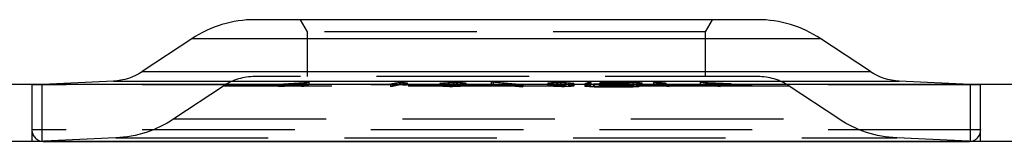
# Model space of a CAD drawing. Extents: x -65 to -29, y -70.1 to -47.
# Tile 28 of 57: x -50.2 to -48.505, y -54.571 to -54.361. Entities that reach past the tile are written whole.
import ezdxf

# ---------------------------------------------------------------- set-up
doc = ezdxf.new("R2010")
doc.units = 0
doc.header["$MEASUREMENT"] = 0
doc.linetypes.add('HIDDEN', pattern=[0.393701, 0.26248, -0.13122])
doc.layers.add('DST', color=7, linetype='CONTINUOUS')

msp = doc.modelspace()

# ---------------------------------------------------------------- linework, layer by layer
at = {"layer": 'DST', "color": 30, "linetype": 'CONTINUOUS'}
for p, q in [((-48.9295, -54.3613), (-49.7948, -54.3613)), ((-49.9038, -54.3942), (-49.9892, -54.4509)), ((-48.7351, -54.4509), (-48.8205, -54.3942)), ((-50.0388, -54.4671), (-50.1607, -54.4729)), ((-49.2205, -54.4694), (-49.2266, -54.4721)), ((-49.2266, -54.4722), (-49.2266, -54.4721)), ((-49.2107, -54.4729), (-49.2266, -54.4722)), ((-49.2226, -54.4722), (-49.2227, -54.4722)), ((-49.2227, -54.4722), (-49.2117, -54.4727)), ((-49.2227, -54.4722), (-49.2227, -54.4726)), ((-49.2165, -54.4694), (-49.2226, -54.4722)), ((-49.2165, -54.4694), (-49.2205, -54.4694)), ((-49.2205, -54.4694), (-49.2205, -54.4712)), ((-49.1444, -54.4727), (-49.2117, -54.4727)), ((-49.1435, -54.4728), (-49.2107, -54.4729)), ((-49.1653, -54.4717), (-49.202, -54.4718)), ((-49.201, -54.4719), (-49.202, -54.4718)), ((-49.2, -54.4697), (-49.201, -54.4701)), ((-49.201, -54.4702), (-49.201, -54.4701)), ((-49.19, -54.4707), (-49.201, -54.4702)), ((-49.1644, -54.4719), (-49.201, -54.4719)), ((-49.2, -54.4697), (-49.1904, -54.4693)), ((-49.1961, -54.4697), (-49.1971, -54.4702)), ((-49.1971, -54.4702), (-49.1971, -54.4702)), ((-49.1971, -54.4702), (-49.191, -54.4705)), ((-49.1971, -54.4702), (-49.1971, -54.4706)), ((-49.1894, -54.4695), (-49.1961, -54.4697)), ((-49.1647, -54.4705), (-49.191, -54.4705)), ((-49.1444, -54.4693), (-49.1904, -54.4693)), ((-49.1637, -54.4707), (-49.19, -54.4707)), ((-49.1434, -54.4695), (-49.1894, -54.4695)), ((-49.1653, -54.4717), (-49.1587, -54.4715)), ((-49.1647, -54.4705), (-49.1537, -54.471)), ((-49.1548, -54.4715), (-49.1644, -54.4719)), ((-49.1576, -54.471), (-49.1637, -54.4707)), ((-49.1576, -54.471), (-49.1587, -54.4715)), ((-49.1576, -54.471), (-49.1576, -54.471)), ((-49.1576, -54.4718), (-49.1576, -54.471)), ((-49.1537, -54.4711), (-49.1548, -54.4715)), ((-49.1537, -54.471), (-49.1537, -54.4711)), ((-49.1444, -54.4693), (-49.1285, -54.4701)), ((-49.1444, -54.4727), (-49.1378, -54.4724)), ((-49.1339, -54.4725), (-49.1435, -54.4728)), ((-49.1324, -54.4701), (-49.1434, -54.4695)), ((-49.1325, -54.4701), (-49.1378, -54.4724)), ((-49.1285, -54.4702), (-49.1339, -54.4725)), ((-49.1325, -54.4701), (-49.1324, -54.4701)), ((-49.1324, -54.4718), (-49.1324, -54.4701)), ((-49.1285, -54.4701), (-49.1285, -54.4702)), ((-48.5636, -54.4729), (-48.6855, -54.4671)), ((-50.1593, -54.571), (-48.5649, -54.571))]:
    msp.add_line(p, q, dxfattribs=at)
at = {"layer": 'DST', "color": 254, "linetype": 'HIDDEN'}
for p, q in [((-49.7171, -54.3613), (-49.7051, -54.3821)), ((-49.0192, -54.3821), (-49.0072, -54.3613)), ((-49.0192, -54.3821), (-49.7051, -54.3821)), ((-49.7051, -54.3821), (-49.7051, -54.4593)), ((-49.0192, -54.4593), (-49.0192, -54.3821)), ((-48.9292, -54.4593), (-49.7951, -54.4593)), ((-50.1607, -54.4729), (-50.179, -54.4738)), ((-50.179, -54.4729), (-50.179, -54.5709)), ((-48.5453, -54.4738), (-50.179, -54.4738)), ((-50.179, -54.4738), (-50.179, -54.5513)), ((-50.1611, -54.5709), (-50.1611, -54.4729)), ((-49.8493, -54.4757), (-49.9348, -54.5324)), ((-48.875, -54.4757), (-49.8493, -54.4757)), ((-49.7545, -54.4723), (-49.7021, -54.4692)), ((-49.7545, -54.4723), (-49.7519, -54.4724)), ((-49.7545, -54.4723), (-49.7545, -54.4763)), ((-49.7545, -54.4763), (-49.7443, -54.4757)), ((-49.7519, -54.4763), (-49.7545, -54.4763)), ((-49.7519, -54.4724), (-49.7367, -54.4715)), ((-49.7519, -54.4724), (-49.7519, -54.4763)), ((-49.7443, -54.4757), (-49.7129, -54.4738)), ((-49.7367, -54.4715), (-49.7336, -54.4715)), ((-49.7367, -54.4715), (-49.7367, -54.4754)), ((-49.7123, -54.4754), (-49.7367, -54.4754)), ((-49.7336, -54.4713), (-49.7074, -54.4698)), ((-49.7336, -54.4713), (-49.7336, -54.4752)), ((-49.7336, -54.4713), (-49.7118, -54.4713)), ((-49.7336, -54.4715), (-49.7123, -54.4715)), ((-49.7092, -54.4738), (-49.7336, -54.4752)), ((-49.7336, -54.4752), (-49.7118, -54.4753)), ((-49.7123, -54.4715), (-49.7149, -54.4724)), ((-49.7149, -54.4724), (-49.7123, -54.4724)), ((-49.7149, -54.4724), (-49.7149, -54.4763)), ((-49.711, -54.4763), (-49.7149, -54.4763)), ((-49.7129, -54.4738), (-49.7021, -54.4732)), ((-49.7123, -54.4715), (-49.7123, -54.4754)), ((-49.7123, -54.4724), (-49.711, -54.4723)), ((-49.7074, -54.4698), (-49.7118, -54.4713)), ((-49.7118, -54.4713), (-49.7118, -54.4753)), ((-49.7118, -54.4753), (-49.7074, -54.4737)), ((-49.7074, -54.4711), (-49.711, -54.4723)), ((-49.711, -54.4723), (-49.711, -54.4763)), ((-49.7021, -54.4732), (-49.711, -54.4763)), ((-49.7074, -54.4737), (-49.7092, -54.4738)), ((-49.7021, -54.4692), (-49.7074, -54.4711)), ((-49.7074, -54.4698), (-49.7074, -54.4737)), ((-49.7021, -54.4692), (-49.7021, -54.4732)), ((-49.5459, -54.4693), (-49.5616, -54.4724)), ((-49.5616, -54.4724), (-49.5578, -54.4724)), ((-49.5616, -54.4724), (-49.5616, -54.4763)), ((-49.5616, -54.4763), (-49.5459, -54.4732)), ((-49.5578, -54.4763), (-49.5616, -54.4763)), ((-49.5444, -54.4697), (-49.5578, -54.4724)), ((-49.5578, -54.4724), (-49.5578, -54.4763)), ((-49.5444, -54.4737), (-49.5578, -54.4763)), ((-49.5459, -54.4693), (-49.5374, -54.4698)), ((-49.5459, -54.4693), (-49.5459, -54.4732)), ((-49.5459, -54.4732), (-49.5374, -54.4738)), ((-49.5444, -54.4697), (-49.5405, -54.47)), ((-49.5444, -54.4697), (-49.5444, -54.4737)), ((-49.5405, -54.47), (-49.5354, -54.4701)), ((-49.5405, -54.47), (-49.5405, -54.4739)), ((-49.5354, -54.4741), (-49.5405, -54.4739)), ((-49.5374, -54.4698), (-49.5328, -54.47)), ((-49.5374, -54.4698), (-49.5374, -54.4738)), ((-49.5354, -54.4701), (-49.5328, -54.47)), ((-49.5354, -54.4701), (-49.5354, -54.4741)), ((-49.5328, -54.4739), (-49.5354, -54.4741)), ((-49.5328, -54.47), (-49.5328, -54.4739)), ((-49.4752, -54.4707), (-49.4763, -54.4712)), ((-49.4763, -54.4712), (-49.4752, -54.4719)), ((-49.4763, -54.4712), (-49.4763, -54.4751)), ((-49.4763, -54.4751), (-49.4752, -54.4747)), ((-49.4752, -54.4758), (-49.4763, -54.4751)), ((-49.4752, -54.4707), (-49.4704, -54.47)), ((-49.4752, -54.4707), (-49.4752, -54.4747)), ((-49.4752, -54.4719), (-49.4723, -54.4721)), ((-49.4752, -54.4719), (-49.4752, -54.4758)), ((-49.4752, -54.4747), (-49.4704, -54.474)), ((-49.4701, -54.4762), (-49.4752, -54.4758)), ((-49.4713, -54.4708), (-49.4723, -54.4711)), ((-49.4723, -54.4711), (-49.4723, -54.4751)), ((-49.4723, -54.4711), (-49.4713, -54.4718)), ((-49.4723, -54.4721), (-49.4701, -54.4723)), ((-49.4713, -54.4747), (-49.4723, -54.4751)), ((-49.4723, -54.4751), (-49.4713, -54.4757)), ((-49.4713, -54.4708), (-49.4669, -54.4701)), ((-49.4713, -54.4708), (-49.4713, -54.4747)), ((-49.4713, -54.4718), (-49.4713, -54.4757)), ((-49.4713, -54.4718), (-49.4672, -54.4721)), ((-49.4669, -54.474), (-49.4713, -54.4747)), ((-49.4713, -54.4757), (-49.4672, -54.4761)), ((-49.4704, -54.47), (-49.463, -54.4696)), ((-49.4704, -54.47), (-49.4704, -54.474)), ((-49.4701, -54.4723), (-49.461, -54.4725)), ((-49.4701, -54.4723), (-49.4701, -54.4762)), ((-49.461, -54.4764), (-49.4701, -54.4762)), ((-49.4672, -54.4721), (-49.4672, -54.4761)), ((-49.4672, -54.4721), (-49.4599, -54.4723)), ((-49.4672, -54.4761), (-49.4599, -54.4762)), ((-49.4669, -54.4701), (-49.4609, -54.4697)), ((-49.4669, -54.4701), (-49.4669, -54.474)), ((-49.463, -54.4696), (-49.4532, -54.4694)), ((-49.463, -54.4696), (-49.463, -54.4735)), ((-49.463, -54.4735), (-49.4532, -54.4734)), ((-49.461, -54.4725), (-49.4547, -54.4725)), ((-49.461, -54.4725), (-49.461, -54.4764)), ((-49.4547, -54.4764), (-49.461, -54.4764)), ((-49.4609, -54.4697), (-49.453, -54.4696)), ((-49.4609, -54.4697), (-49.4609, -54.4737)), ((-49.453, -54.4735), (-49.4609, -54.4737)), ((-49.4599, -54.4723), (-49.4599, -54.4762)), ((-49.4599, -54.4723), (-49.4549, -54.4723)), ((-49.4599, -54.4762), (-49.4549, -54.4762)), ((-49.4549, -54.4723), (-49.447, -54.4722)), ((-49.4549, -54.4723), (-49.4549, -54.4762)), ((-49.4549, -54.4762), (-49.447, -54.4761)), ((-49.4547, -54.4725), (-49.4449, -54.4723)), ((-49.4547, -54.4725), (-49.4547, -54.4764)), ((-49.4449, -54.4763), (-49.4547, -54.4764)), ((-49.4532, -54.4694), (-49.4469, -54.4694)), ((-49.4532, -54.4694), (-49.4532, -54.4734)), ((-49.4532, -54.4734), (-49.4469, -54.4734)), ((-49.453, -54.4696), (-49.448, -54.4696)), ((-49.453, -54.4696), (-49.453, -54.4735)), ((-49.448, -54.4735), (-49.453, -54.4735)), ((-49.448, -54.4696), (-49.448, -54.4735)), ((-49.448, -54.4696), (-49.4407, -54.4697)), ((-49.4407, -54.4737), (-49.448, -54.4735)), ((-49.447, -54.4722), (-49.441, -54.4718)), ((-49.447, -54.4722), (-49.447, -54.4761)), ((-49.447, -54.4761), (-49.441, -54.4757)), ((-49.4469, -54.4694), (-49.4378, -54.4696)), ((-49.4469, -54.4694), (-49.4469, -54.4734)), ((-49.4469, -54.4734), (-49.4378, -54.4735)), ((-49.4449, -54.4723), (-49.4375, -54.4719)), ((-49.4449, -54.4723), (-49.4449, -54.4763)), ((-49.4375, -54.4758), (-49.4449, -54.4763)), ((-49.441, -54.4718), (-49.4366, -54.4711)), ((-49.441, -54.4718), (-49.441, -54.4757)), ((-49.441, -54.4757), (-49.4366, -54.4751)), ((-49.4407, -54.4697), (-49.4407, -54.4737)), ((-49.4407, -54.4697), (-49.4366, -54.4701)), ((-49.4378, -54.4696), (-49.4328, -54.47)), ((-49.4378, -54.4696), (-49.4378, -54.4735)), ((-49.4375, -54.4719), (-49.4327, -54.4712)), ((-49.4375, -54.4719), (-49.4375, -54.4758)), ((-49.4327, -54.4751), (-49.4375, -54.4758)), ((-49.4366, -54.4701), (-49.4366, -54.474)), ((-49.4366, -54.4701), (-49.4356, -54.4708)), ((-49.4366, -54.4711), (-49.4356, -54.4708)), ((-49.4366, -54.4711), (-49.4366, -54.4751)), ((-49.4356, -54.4747), (-49.4366, -54.474)), ((-49.4366, -54.4751), (-49.4356, -54.4747)), ((-49.4356, -54.4708), (-49.4356, -54.4747)), ((-49.4328, -54.47), (-49.4316, -54.4707)), ((-49.4328, -54.47), (-49.4328, -54.474)), ((-49.4328, -54.474), (-49.4316, -54.4747)), ((-49.4327, -54.4712), (-49.4316, -54.4707)), ((-49.4327, -54.4712), (-49.4327, -54.4751)), ((-49.4316, -54.4747), (-49.4327, -54.4751)), ((-49.4316, -54.4707), (-49.4316, -54.4747)), ((-49.3884, -54.4686), (-49.385, -54.4685)), ((-49.3884, -54.4686), (-49.3373, -54.4729)), ((-49.3884, -54.4686), (-49.3884, -54.4726)), ((-49.3884, -54.4726), (-49.385, -54.4725)), ((-49.384, -54.4729), (-49.3884, -54.4726)), ((-49.385, -54.4685), (-49.3336, -54.4729)), ((-49.385, -54.4685), (-49.385, -54.4725)), ((-49.385, -54.4725), (-49.3794, -54.4729)), ((-49.3736, -54.4738), (-49.384, -54.4729)), ((-49.3794, -54.4729), (-49.3691, -54.4738)), ((-49.3515, -54.4757), (-49.3736, -54.4738)), ((-49.3691, -54.4738), (-49.3471, -54.4757)), ((-49.337, -54.4769), (-49.3515, -54.4757)), ((-49.3471, -54.4757), (-49.3336, -54.4768)), ((-49.3373, -54.4729), (-49.337, -54.473)), ((-49.337, -54.473), (-49.3336, -54.4729)), ((-49.337, -54.473), (-49.337, -54.4769)), ((-49.3336, -54.4729), (-49.3336, -54.4768)), ((-49.2904, -54.4707), (-49.2893, -54.47)), ((-49.2904, -54.4707), (-49.2893, -54.4712)), ((-49.2904, -54.4707), (-49.2904, -54.4747)), ((-49.2904, -54.4747), (-49.2893, -54.474)), ((-49.2893, -54.4751), (-49.2904, -54.4747)), ((-49.2893, -54.47), (-49.2842, -54.4696)), ((-49.2893, -54.47), (-49.2893, -54.474)), ((-49.2893, -54.4712), (-49.2845, -54.4719)), ((-49.2893, -54.4712), (-49.2893, -54.4751)), ((-49.2845, -54.4758), (-49.2893, -54.4751)), ((-49.2864, -54.4708), (-49.2854, -54.4701)), ((-49.2864, -54.4708), (-49.2864, -54.4747)), ((-49.2864, -54.4708), (-49.2854, -54.4711)), ((-49.2854, -54.474), (-49.2864, -54.4747)), ((-49.2864, -54.4747), (-49.2854, -54.4751)), ((-49.2854, -54.4701), (-49.2813, -54.4697)), ((-49.2854, -54.4701), (-49.2854, -54.474)), ((-49.2854, -54.4711), (-49.2854, -54.4751)), ((-49.2854, -54.4711), (-49.281, -54.4718)), ((-49.2854, -54.4751), (-49.281, -54.4757)), ((-49.2845, -54.4719), (-49.277, -54.4723)), ((-49.2845, -54.4719), (-49.2845, -54.4758)), ((-49.277, -54.4763), (-49.2845, -54.4758)), ((-49.2842, -54.4696), (-49.2751, -54.4694)), ((-49.2842, -54.4696), (-49.2842, -54.4735)), ((-49.2842, -54.4735), (-49.2751, -54.4734)), ((-49.2813, -54.4697), (-49.274, -54.4696)), ((-49.2813, -54.4697), (-49.2813, -54.4737)), ((-49.274, -54.4736), (-49.2813, -54.4737)), ((-49.281, -54.4718), (-49.281, -54.4757)), ((-49.281, -54.4718), (-49.275, -54.4722)), ((-49.281, -54.4757), (-49.275, -54.4761)), ((-49.277, -54.4723), (-49.2673, -54.4725)), ((-49.277, -54.4723), (-49.277, -54.4763)), ((-49.2673, -54.4764), (-49.277, -54.4763)), ((-49.2751, -54.4694), (-49.2689, -54.4694)), ((-49.2751, -54.4694), (-49.2751, -54.4734)), ((-49.2751, -54.4734), (-49.2689, -54.4734)), ((-49.275, -54.4722), (-49.275, -54.4761)), ((-49.275, -54.4722), (-49.2671, -54.4723)), ((-49.275, -54.4761), (-49.2671, -54.4762)), ((-49.274, -54.4696), (-49.274, -54.4736)), ((-49.274, -54.4696), (-49.269, -54.4696)), ((-49.269, -54.4736), (-49.274, -54.4736)), ((-49.269, -54.4696), (-49.269, -54.4736)), ((-49.269, -54.4696), (-49.2611, -54.4697)), ((-49.2611, -54.4737), (-49.269, -54.4736)), ((-49.2689, -54.4694), (-49.259, -54.4696)), ((-49.2689, -54.4694), (-49.2689, -54.4734)), ((-49.2689, -54.4734), (-49.259, -54.4735)), ((-49.2673, -54.4725), (-49.2609, -54.4725)), ((-49.2673, -54.4725), (-49.2673, -54.4729)), ((-49.2673, -54.4729), (-49.2673, -54.4764)), ((-49.2609, -54.4764), (-49.2673, -54.4764)), ((-49.2671, -54.4723), (-49.2671, -54.4762)), ((-49.2671, -54.4723), (-49.2621, -54.4723)), ((-49.2671, -54.4762), (-49.2621, -54.4762)), ((-49.2621, -54.4723), (-49.2548, -54.4722)), ((-49.2621, -54.4723), (-49.2621, -54.4762)), ((-49.2621, -54.4762), (-49.2548, -54.4761)), ((-49.2611, -54.4697), (-49.2611, -54.4737)), ((-49.2611, -54.4697), (-49.2551, -54.4701)), ((-49.2609, -54.4725), (-49.2519, -54.4723)), ((-49.2609, -54.4725), (-49.2609, -54.4764)), ((-49.2519, -54.4763), (-49.2609, -54.4764)), ((-49.259, -54.4696), (-49.2516, -54.47)), ((-49.259, -54.4696), (-49.259, -54.4735)), ((-49.2551, -54.4701), (-49.2551, -54.474)), ((-49.2551, -54.4701), (-49.2507, -54.4708)), ((-49.2507, -54.4747), (-49.2551, -54.474)), ((-49.2548, -54.4722), (-49.2507, -54.4718)), ((-49.2548, -54.4722), (-49.2548, -54.4761)), ((-49.2548, -54.4761), (-49.2507, -54.4757)), ((-49.2519, -54.4723), (-49.2496, -54.4721)), ((-49.2519, -54.4723), (-49.2519, -54.4763)), ((-49.2468, -54.4758), (-49.2519, -54.4763)), ((-49.2516, -54.47), (-49.2468, -54.4707)), ((-49.2516, -54.47), (-49.2516, -54.474)), ((-49.2516, -54.474), (-49.2468, -54.4747)), ((-49.2507, -54.4708), (-49.2507, -54.4747)), ((-49.2496, -54.4711), (-49.2507, -54.4708)), ((-49.2507, -54.4718), (-49.2496, -54.4711)), ((-49.2507, -54.4718), (-49.2507, -54.4757)), ((-49.2496, -54.4751), (-49.2507, -54.4747)), ((-49.2507, -54.4757), (-49.2496, -54.4751)), ((-49.2496, -54.4711), (-49.2496, -54.4751)), ((-49.2496, -54.4721), (-49.2468, -54.4719)), ((-49.2457, -54.4712), (-49.2468, -54.4707)), ((-49.2468, -54.4707), (-49.2468, -54.4747)), ((-49.2468, -54.4719), (-49.2457, -54.4712)), ((-49.2468, -54.4719), (-49.2468, -54.4758)), ((-49.2468, -54.4747), (-49.2457, -54.4751)), ((-49.2457, -54.4751), (-49.2468, -54.4758)), ((-49.2457, -54.4712), (-49.2457, -54.4751)), ((-49.2266, -54.4721), (-49.2266, -54.4761)), ((-49.2266, -54.4722), (-49.2266, -54.4761)), ((-49.2227, -54.4743), (-49.2266, -54.4761)), ((-49.2266, -54.4761), (-49.2107, -54.4768)), ((-49.2266, -54.4761), (-49.2266, -54.4761)), ((-49.2227, -54.4726), (-49.2227, -54.4761)), ((-49.2205, -54.4733), (-49.2227, -54.4743)), ((-49.2117, -54.4766), (-49.2227, -54.4761)), ((-49.2227, -54.4761), (-49.2226, -54.4761)), ((-49.2226, -54.4722), (-49.2226, -54.4761)), ((-49.2226, -54.4761), (-49.2165, -54.4734)), ((-49.2205, -54.4712), (-49.2205, -54.4733)), ((-49.2165, -54.4734), (-49.2205, -54.4733)), ((-49.2165, -54.4694), (-49.2165, -54.4734)), ((-49.2117, -54.4729), (-49.2117, -54.4766)), ((-49.1444, -54.4766), (-49.2117, -54.4766)), ((-49.2107, -54.4729), (-49.2107, -54.4768)), ((-49.202, -54.4718), (-49.202, -54.4757)), ((-49.202, -54.4757), (-49.201, -54.4759)), ((-49.1653, -54.4757), (-49.202, -54.4757)), ((-49.201, -54.4701), (-49.201, -54.4719)), ((-49.201, -54.4702), (-49.201, -54.4741)), ((-49.201, -54.4719), (-49.201, -54.4759)), ((-49.2, -54.4736), (-49.201, -54.4741)), ((-49.201, -54.4741), (-49.201, -54.4741)), ((-49.201, -54.4741), (-49.19, -54.4746)), ((-49.201, -54.4759), (-49.1644, -54.4759)), ((-49.2004, -54.4699), (-49.1987, -54.4696)), ((-49.2004, -54.4699), (-49.1988, -54.4702)), ((-49.2004, -54.4699), (-49.2004, -54.4739)), ((-49.2004, -54.4739), (-49.1987, -54.4735)), ((-49.1988, -54.4742), (-49.2004, -54.4739)), ((-49.2, -54.4704), (-49.2, -54.4736)), ((-49.1971, -54.4733), (-49.2, -54.4736)), ((-49.1988, -54.4702), (-49.1939, -54.4705)), ((-49.1988, -54.4702), (-49.1988, -54.4742)), ((-49.1939, -54.4745), (-49.1988, -54.4742)), ((-49.1987, -54.4696), (-49.1902, -54.4694)), ((-49.1987, -54.4696), (-49.1987, -54.4735)), ((-49.1987, -54.4735), (-49.1902, -54.4734)), ((-49.1971, -54.4702), (-49.1971, -54.4741)), ((-49.1971, -54.4706), (-49.1971, -54.4742)), ((-49.1904, -54.4732), (-49.1971, -54.4733)), ((-49.1971, -54.4741), (-49.1961, -54.4737)), ((-49.1971, -54.4742), (-49.1971, -54.4741)), ((-49.191, -54.4744), (-49.1971, -54.4742)), ((-49.1964, -54.47), (-49.1953, -54.4697)), ((-49.1964, -54.47), (-49.1964, -54.4739)), ((-49.1964, -54.47), (-49.1952, -54.4702)), ((-49.1953, -54.4737), (-49.1964, -54.4739)), ((-49.1964, -54.4739), (-49.1952, -54.4741)), ((-49.1961, -54.4697), (-49.1961, -54.4737)), ((-49.1961, -54.4737), (-49.1894, -54.4734)), ((-49.1955, -54.4714), (-49.1939, -54.4711)), ((-49.1955, -54.4714), (-49.1937, -54.4717)), ((-49.1955, -54.4714), (-49.1955, -54.4754)), ((-49.1955, -54.4754), (-49.1939, -54.475)), ((-49.1937, -54.4757), (-49.1955, -54.4754)), ((-49.1953, -54.4697), (-49.1886, -54.4696)), ((-49.1953, -54.4697), (-49.1953, -54.4737)), ((-49.1886, -54.4736), (-49.1953, -54.4737)), ((-49.1952, -54.4702), (-49.1952, -54.4741)), ((-49.1952, -54.4702), (-49.1918, -54.4704)), ((-49.1952, -54.4741), (-49.1918, -54.4743)), ((-49.1939, -54.4705), (-49.1871, -54.4707)), ((-49.1939, -54.4705), (-49.1939, -54.4745)), ((-49.1939, -54.4711), (-49.1894, -54.4708)), ((-49.1939, -54.4711), (-49.1939, -54.475)), ((-49.1871, -54.4746), (-49.1939, -54.4745)), ((-49.1939, -54.475), (-49.1894, -54.4747)), ((-49.1937, -54.4717), (-49.1932, -54.4719)), ((-49.1932, -54.4758), (-49.1937, -54.4757)), ((-49.1932, -54.4719), (-49.192, -54.4719)), ((-49.1932, -54.4719), (-49.1932, -54.4758)), ((-49.192, -54.4759), (-49.1932, -54.4758)), ((-49.192, -54.4719), (-49.1915, -54.472)), ((-49.1885, -54.4761), (-49.192, -54.4759)), ((-49.1918, -54.4704), (-49.1918, -54.4743)), ((-49.1918, -54.4704), (-49.1871, -54.4705)), ((-49.1918, -54.4743), (-49.1871, -54.4744)), ((-49.1915, -54.4714), (-49.1902, -54.4712)), ((-49.1915, -54.4714), (-49.1915, -54.4754)), ((-49.1915, -54.4714), (-49.1896, -54.4718)), ((-49.1915, -54.472), (-49.1885, -54.4722)), ((-49.1902, -54.4751), (-49.1915, -54.4754)), ((-49.1915, -54.4754), (-49.1896, -54.4758)), ((-49.191, -54.4707), (-49.191, -54.4744)), ((-49.1647, -54.4744), (-49.191, -54.4744)), ((-49.1904, -54.4695), (-49.1904, -54.4732)), ((-49.1576, -54.4732), (-49.1904, -54.4732)), ((-49.1902, -54.4694), (-49.1785, -54.4694)), ((-49.1902, -54.4694), (-49.1902, -54.4734)), ((-49.1902, -54.4712), (-49.1865, -54.471)), ((-49.1902, -54.4712), (-49.1902, -54.4751)), ((-49.1902, -54.4734), (-49.1785, -54.4734)), ((-49.1865, -54.4749), (-49.1902, -54.4751)), ((-49.19, -54.4707), (-49.19, -54.4746)), ((-49.19, -54.4746), (-49.1637, -54.4746)), ((-49.1896, -54.4718), (-49.1896, -54.4758)), ((-49.1896, -54.4718), (-49.1878, -54.4719)), ((-49.1896, -54.4758), (-49.1877, -54.4759)), ((-49.1894, -54.4695), (-49.1894, -54.4734)), ((-49.1894, -54.4708), (-49.1849, -54.4707)), ((-49.1894, -54.4708), (-49.1894, -54.4747)), ((-49.1894, -54.4734), (-49.1434, -54.4735)), ((-49.1894, -54.4747), (-49.1849, -54.4747)), ((-49.1886, -54.4696), (-49.1782, -54.4696)), ((-49.1886, -54.4696), (-49.1886, -54.4736)), ((-49.1782, -54.4736), (-49.1886, -54.4736)), ((-49.1885, -54.4722), (-49.1844, -54.4723)), ((-49.1885, -54.4722), (-49.1885, -54.4761)), ((-49.1844, -54.4763), (-49.1885, -54.4761)), ((-49.1878, -54.4719), (-49.1859, -54.472)), ((-49.1877, -54.4759), (-49.1859, -54.476)), ((-49.1871, -54.4705), (-49.1864, -54.4705)), ((-49.1871, -54.4707), (-49.1868, -54.4707)), ((-49.1871, -54.4744), (-49.1864, -54.4745)), ((-49.1868, -54.4746), (-49.1871, -54.4746)), ((-49.1868, -54.4707), (-49.1849, -54.4707)), ((-49.1868, -54.4707), (-49.1868, -54.4746)), ((-49.1849, -54.4747), (-49.1868, -54.4746)), ((-49.1865, -54.471), (-49.1849, -54.4709)), ((-49.1865, -54.471), (-49.1865, -54.4749)), ((-49.1794, -54.4748), (-49.1865, -54.4749)), ((-49.1864, -54.4705), (-49.1864, -54.4745)), ((-49.1864, -54.4705), (-49.1782, -54.4706)), ((-49.1864, -54.4745), (-49.1782, -54.4745)), ((-49.1859, -54.472), (-49.1859, -54.476)), ((-49.1859, -54.472), (-49.1831, -54.4722)), ((-49.1859, -54.476), (-49.1831, -54.4761)), ((-49.1849, -54.4707), (-49.1849, -54.4747)), ((-49.1849, -54.4709), (-49.1794, -54.4708)), ((-49.1844, -54.4723), (-49.1746, -54.4725)), ((-49.1844, -54.4723), (-49.1844, -54.4763)), ((-49.1746, -54.4764), (-49.1844, -54.4763)), ((-49.1831, -54.4722), (-49.1831, -54.4761)), ((-49.1831, -54.4722), (-49.1749, -54.4723)), ((-49.1831, -54.4761), (-49.1749, -54.4762)), ((-49.1794, -54.4708), (-49.1772, -54.4708)), ((-49.1794, -54.4708), (-49.1794, -54.4748)), ((-49.1772, -54.4747), (-49.1794, -54.4748)), ((-49.1785, -54.4694), (-49.1785, -54.4734)), ((-49.1782, -54.4696), (-49.1782, -54.4736)), ((-49.1782, -54.4696), (-49.1703, -54.4697)), ((-49.1782, -54.4706), (-49.1711, -54.4705)), ((-49.1782, -54.4706), (-49.1782, -54.4745)), ((-49.1703, -54.4737), (-49.1782, -54.4736)), ((-49.1782, -54.4745), (-49.1711, -54.4745)), ((-49.1772, -54.4708), (-49.1749, -54.4708)), ((-49.1772, -54.4708), (-49.1772, -54.4747)), ((-49.1749, -54.4748), (-49.1772, -54.4747)), ((-49.1749, -54.4708), (-49.1749, -54.4748)), ((-49.1749, -54.4708), (-49.1704, -54.4709)), ((-49.1749, -54.4723), (-49.1645, -54.4723)), ((-49.1749, -54.4723), (-49.1749, -54.4762)), ((-49.1664, -54.4749), (-49.1749, -54.4748)), ((-49.1749, -54.4762), (-49.1645, -54.4762)), ((-49.1746, -54.4725), (-49.1704, -54.4725)), ((-49.1746, -54.4725), (-49.1746, -54.4764)), ((-49.1629, -54.4764), (-49.1746, -54.4764)), ((-49.1711, -54.4705), (-49.1705, -54.4705)), ((-49.1711, -54.4705), (-49.1711, -54.4745)), ((-49.1711, -54.4745), (-49.1705, -54.4744)), ((-49.1705, -54.4705), (-49.1669, -54.4704)), ((-49.1705, -54.4744), (-49.1669, -54.4743)), ((-49.1704, -54.4707), (-49.1652, -54.4708)), ((-49.1704, -54.4707), (-49.1688, -54.4707)), ((-49.1704, -54.4707), (-49.1704, -54.4747)), ((-49.1704, -54.4709), (-49.1664, -54.471)), ((-49.1704, -54.4725), (-49.1658, -54.4725)), ((-49.1688, -54.4746), (-49.1704, -54.4747)), ((-49.1704, -54.4747), (-49.1652, -54.4747)), ((-49.1703, -54.4697), (-49.1703, -54.4737)), ((-49.1703, -54.4697), (-49.1669, -54.47)), ((-49.1669, -54.4739), (-49.1703, -54.4737)), ((-49.1688, -54.4707), (-49.1686, -54.4707)), ((-49.1688, -54.4707), (-49.1688, -54.4746)), ((-49.1685, -54.4746), (-49.1688, -54.4746)), ((-49.1686, -54.4707), (-49.1658, -54.4706)), ((-49.1634, -54.4745), (-49.1685, -54.4746)), ((-49.1683, -54.4696), (-49.1634, -54.4699)), ((-49.1683, -54.4696), (-49.1683, -54.4735)), ((-49.1683, -54.4735), (-49.1634, -54.4739)), ((-49.1669, -54.47), (-49.1669, -54.4739)), ((-49.1658, -54.4702), (-49.1669, -54.47)), ((-49.1669, -54.4704), (-49.1658, -54.4702)), ((-49.1669, -54.4704), (-49.1669, -54.4743)), ((-49.1658, -54.4741), (-49.1669, -54.4739)), ((-49.1669, -54.4743), (-49.1658, -54.4741)), ((-49.1664, -54.471), (-49.1664, -54.4749)), ((-49.1664, -54.471), (-49.1658, -54.471)), ((-49.1602, -54.4751), (-49.1664, -54.4749)), ((-49.1658, -54.4702), (-49.1658, -54.4741)), ((-49.1658, -54.4706), (-49.1634, -54.4705)), ((-49.1658, -54.471), (-49.1602, -54.4712)), ((-49.1658, -54.4725), (-49.1629, -54.4725)), ((-49.1653, -54.4719), (-49.1653, -54.4757)), ((-49.1587, -54.4754), (-49.1653, -54.4757)), ((-49.1652, -54.4708), (-49.1576, -54.4711)), ((-49.1652, -54.4708), (-49.1652, -54.4747)), ((-49.1652, -54.4747), (-49.1576, -54.475)), ((-49.1647, -54.4707), (-49.1647, -54.4728)), ((-49.1647, -54.4728), (-49.1647, -54.4729)), ((-49.1647, -54.4729), (-49.1647, -54.4744)), ((-49.1576, -54.4746), (-49.1647, -54.4744)), ((-49.1645, -54.4723), (-49.1575, -54.4722)), ((-49.1645, -54.4723), (-49.1645, -54.4762)), ((-49.1645, -54.4762), (-49.1575, -54.4761)), ((-49.1644, -54.4719), (-49.1644, -54.4759)), ((-49.1644, -54.4759), (-49.1548, -54.4755)), ((-49.1637, -54.4707), (-49.1637, -54.4746)), ((-49.1637, -54.4746), (-49.1576, -54.4749)), ((-49.1617, -54.4702), (-49.1634, -54.4699)), ((-49.1634, -54.4699), (-49.1634, -54.4739)), ((-49.1634, -54.4705), (-49.1617, -54.4702)), ((-49.1634, -54.4705), (-49.1634, -54.4745)), ((-49.1634, -54.4739), (-49.1617, -54.4742)), ((-49.1617, -54.4742), (-49.1634, -54.4745)), ((-49.1629, -54.4725), (-49.1576, -54.4724)), ((-49.1629, -54.4725), (-49.1629, -54.4764)), ((-49.1546, -54.4763), (-49.1629, -54.4764)), ((-49.1617, -54.4702), (-49.1617, -54.4742)), ((-49.1602, -54.4712), (-49.1602, -54.4751)), ((-49.1602, -54.4712), (-49.1565, -54.4714)), ((-49.1565, -54.4754), (-49.1602, -54.4751)), ((-49.1587, -54.4718), (-49.1587, -54.4754)), ((-49.1576, -54.475), (-49.1587, -54.4754)), ((-49.1576, -54.4711), (-49.1529, -54.4714)), ((-49.1576, -54.4711), (-49.1576, -54.475)), ((-49.1576, -54.4718), (-49.1576, -54.4728)), ((-49.1576, -54.4749), (-49.1576, -54.4718)), ((-49.1576, -54.4724), (-49.1546, -54.4723)), ((-49.1576, -54.4728), (-49.1576, -54.4729)), ((-49.1576, -54.4729), (-49.1576, -54.475)), ((-49.1444, -54.4733), (-49.1576, -54.4732)), ((-49.1537, -54.475), (-49.1576, -54.4746)), ((-49.1576, -54.4749), (-49.1576, -54.475)), ((-49.1576, -54.475), (-49.1529, -54.4754)), ((-49.1575, -54.4722), (-49.1558, -54.472)), ((-49.1575, -54.4722), (-49.1575, -54.4761)), ((-49.1575, -54.4761), (-49.1558, -54.476)), ((-49.1565, -54.4714), (-49.1565, -54.4754)), ((-49.1554, -54.4717), (-49.1565, -54.4714)), ((-49.1546, -54.4758), (-49.1565, -54.4754)), ((-49.1558, -54.472), (-49.1546, -54.4718)), ((-49.1558, -54.472), (-49.1558, -54.476)), ((-49.1558, -54.476), (-49.1546, -54.4758)), ((-49.1546, -54.4718), (-49.1554, -54.4717)), ((-49.1548, -54.4715), (-49.1548, -54.4755)), ((-49.1548, -54.4755), (-49.1537, -54.475)), ((-49.1546, -54.4718), (-49.1546, -54.4758)), ((-49.1546, -54.4723), (-49.1521, -54.4722)), ((-49.1546, -54.4723), (-49.1546, -54.4763)), ((-49.1521, -54.4761), (-49.1546, -54.4763)), ((-49.1537, -54.475), (-49.1537, -54.471)), ((-49.1537, -54.4711), (-49.1537, -54.475)), ((-49.1537, -54.475), (-49.1537, -54.475)), ((-49.1506, -54.4719), (-49.1529, -54.4714)), ((-49.1529, -54.4714), (-49.1529, -54.4754)), ((-49.1529, -54.4754), (-49.1506, -54.4758)), ((-49.1521, -54.4722), (-49.1506, -54.4719)), ((-49.1521, -54.4722), (-49.1521, -54.4761)), ((-49.1506, -54.4758), (-49.1521, -54.4761)), ((-49.1506, -54.4719), (-49.1506, -54.4758)), ((-49.1444, -54.4695), (-49.1444, -54.4733)), ((-49.1444, -54.4729), (-49.1444, -54.4766)), ((-49.1378, -54.4763), (-49.1444, -54.4766)), ((-49.1435, -54.4728), (-49.1435, -54.4768)), ((-49.1435, -54.4768), (-49.1339, -54.4764)), ((-49.1434, -54.4695), (-49.1434, -54.4735)), ((-49.1378, -54.4728), (-49.1378, -54.4763)), ((-49.1325, -54.4741), (-49.1378, -54.4763)), ((-49.1339, -54.4725), (-49.1339, -54.4764)), ((-49.1339, -54.4764), (-49.1285, -54.4741)), ((-49.1325, -54.4719), (-49.1325, -54.4741)), ((-49.1324, -54.474), (-49.1325, -54.4741)), ((-49.1324, -54.474), (-49.1324, -54.4718)), ((-49.1285, -54.4741), (-49.1285, -54.4701)), ((-49.1285, -54.4702), (-49.1285, -54.4741)), ((-49.1285, -54.4741), (-49.1285, -54.4741)), ((-49.1089, -54.4693), (-49.0854, -54.4724)), ((-49.1089, -54.4693), (-49.0937, -54.4698)), ((-49.1089, -54.4693), (-49.1089, -54.4732)), ((-49.0854, -54.4763), (-49.1089, -54.4732)), ((-49.1089, -54.4732), (-49.0937, -54.4738)), ((-49.1018, -54.4697), (-49.0948, -54.47)), ((-49.1018, -54.4697), (-49.0818, -54.4724)), ((-49.1018, -54.4697), (-49.1018, -54.4737)), ((-49.1018, -54.4737), (-49.0818, -54.4763)), ((-49.0948, -54.47), (-49.0881, -54.4701)), ((-49.0948, -54.47), (-49.0948, -54.4739)), ((-49.0881, -54.4741), (-49.0948, -54.4739)), ((-49.0937, -54.4698), (-49.0877, -54.47)), ((-49.0937, -54.4698), (-49.0937, -54.4738)), ((-49.0881, -54.4701), (-49.0877, -54.47)), ((-49.0881, -54.4701), (-49.0881, -54.4741)), ((-49.0877, -54.4739), (-49.0881, -54.4741)), ((-49.0877, -54.47), (-49.0877, -54.4739)), ((-49.0854, -54.4724), (-49.0818, -54.4724)), ((-49.0854, -54.4724), (-49.0854, -54.4763)), ((-49.0818, -54.4763), (-49.0854, -54.4763)), ((-49.0818, -54.4724), (-49.0818, -54.4763)), ((-49.0284, -54.4692), (-49.0075, -54.4713)), ((-49.0284, -54.4692), (-48.9754, -54.4715)), ((-49.0284, -54.4692), (-49.0284, -54.4732)), ((-49.0284, -54.4732), (-49.0135, -54.4738)), ((-49.0075, -54.4753), (-49.0284, -54.4732)), ((-49.0191, -54.4698), (-48.984, -54.4713)), ((-49.0191, -54.4698), (-49.0191, -54.4737)), ((-49.0191, -54.4698), (-49.004, -54.4713)), ((-49.0177, -54.4738), (-49.0191, -54.4737)), ((-49.0191, -54.4737), (-49.004, -54.4753)), ((-49.0183, -54.4713), (-49.0075, -54.4713)), ((-49.0183, -54.4713), (-49.0164, -54.4715)), ((-49.0183, -54.4713), (-49.0183, -54.4753)), ((-49.0183, -54.4753), (-49.0075, -54.4753)), ((-49.0164, -54.4755), (-49.0183, -54.4753)), ((-48.984, -54.4753), (-49.0177, -54.4738)), ((-49.0164, -54.4715), (-49.0075, -54.4715)), ((-49.0164, -54.4715), (-49.0164, -54.4755)), ((-49.0056, -54.4755), (-49.0164, -54.4755)), ((-49.0135, -54.4738), (-48.9754, -54.4755)), ((-49.0075, -54.4713), (-49.0075, -54.4753)), ((-49.0075, -54.4715), (-49.0056, -54.4715)), ((-49.0056, -54.4715), (-48.997, -54.4724)), ((-49.0056, -54.4715), (-49.0056, -54.4755)), ((-48.997, -54.4763), (-49.0056, -54.4755)), ((-49.004, -54.4713), (-48.984, -54.4713)), ((-49.004, -54.4713), (-49.004, -54.4753)), ((-49.004, -54.4753), (-48.984, -54.4753)), ((-49.0021, -54.4715), (-48.984, -54.4715)), ((-49.0021, -54.4715), (-48.9936, -54.4724)), ((-49.0021, -54.4715), (-49.0021, -54.4755)), ((-48.9754, -54.4755), (-49.0021, -54.4755)), ((-49.0021, -54.4755), (-48.9936, -54.4763)), ((-48.997, -54.4724), (-48.9936, -54.4724)), ((-48.997, -54.4724), (-48.997, -54.4763)), ((-48.9936, -54.4763), (-48.997, -54.4763)), ((-48.9936, -54.4724), (-48.9936, -54.4763)), ((-48.984, -54.4713), (-48.984, -54.4753)), ((-48.984, -54.4715), (-48.9754, -54.4715)), ((-48.9754, -54.4715), (-48.9754, -54.4755)), ((-48.7895, -54.5324), (-48.875, -54.4757)), ((-48.5453, -54.4738), (-48.5636, -54.4729)), ((-48.5631, -54.4729), (-48.5631, -54.5709)), ((-48.5453, -54.5709), (-48.5453, -54.4729)), ((-48.5453, -54.5513), (-48.5453, -54.4738)), ((-49.3336, -54.4768), (-49.337, -54.4769)), ((-49.2107, -54.4768), (-49.1435, -54.4768)), ((-49.9348, -54.5324), (-48.7895, -54.5324)), ((-48.5453, -54.5513), (-50.179, -54.5513)), ((-50.0344, -54.565), (-50.1584, -54.5709)), ((-50.0344, -54.565), (-48.6899, -54.565)), ((-48.5659, -54.5709), (-48.6899, -54.565))]:
    msp.add_line(p, q, dxfattribs=at)
at = {"layer": 'DST', "color": 96, "linetype": 'CONTINUOUS'}
for p, q in [((-48.8205, -54.3942), (-49.9038, -54.3942)), ((-49.9892, -54.4509), (-48.7351, -54.4509)), ((-50.0388, -54.4671), (-48.6855, -54.4671)), ((-49.2117, -54.4727), (-49.2117, -54.4729)), ((-49.2, -54.4697), (-49.2, -54.4704)), ((-49.191, -54.4705), (-49.191, -54.4707)), ((-49.1904, -54.4693), (-49.1904, -54.4695)), ((-49.1653, -54.4717), (-49.1653, -54.4719)), ((-49.1647, -54.4705), (-49.1647, -54.4707)), ((-49.1587, -54.4715), (-49.1587, -54.4718)), ((-49.1576, -54.471), (-49.1576, -54.4718)), ((-49.1444, -54.4693), (-49.1444, -54.4695)), ((-49.1444, -54.4727), (-49.1444, -54.4729)), ((-49.1378, -54.4724), (-49.1378, -54.4728)), ((-49.1325, -54.4701), (-49.1325, -54.4719))]:
    msp.add_line(p, q, dxfattribs=at)
at = {"layer": 'DST', "color": 9, "linetype": 'CONTINUOUS'}
for p, q in [((-39.7871, -54.4729), (-62.3871, -54.4729)), ((-62.3871, -54.5709), (-39.7871, -54.5709))]:
    msp.add_line(p, q, dxfattribs=at)
at = {"layer": 'DST', "color": 30, "linetype": 'CONTINUOUS'}
for centre, radius, start, end in [((-49.7948, -54.5583), 0.197, 90, 123.5787), ((-48.9295, -54.5583), 0.197, 56.4213, 90), ((-50.1593, -54.5513), 0.0197, 267.2789, 270), ((-48.5649, -54.5513), 0.0197, 270, 272.7211)]:
    msp.add_arc(centre, radius, start, end, dxfattribs=at)
at = {"layer": 'DST', "color": 30, "linetype": 'CONTINUOUS', "extrusion": (0, 0, -1)}
for centre, start, end in [((50.0434, -54.3693), 236.4213, 267.2789), ((48.6809, -54.3693), 272.7211, 303.5787)]:
    msp.add_arc(centre, 0.098, start, end, dxfattribs=at)
at = {"layer": 'DST', "color": 254, "linetype": 'HIDDEN'}
for centre, radius, start, end in [((-49.7951, -54.5573), 0.098, 90, 123.5787), ((-48.9292, -54.5573), 0.098, 56.4213, 90), ((-50.1593, -54.5513), 0.0197, 180, 267.2789), ((-48.5649, -54.5513), 0.0197, 272.7211, 0)]:
    msp.add_arc(centre, radius, start, end, dxfattribs=at)
at = {"layer": 'DST', "color": 254, "linetype": 'HIDDEN', "extrusion": (0, 0, -1)}
for centre, radius, start, end in [((50.0437, -54.3683), 0.197, 236.4213, 267.2789), ((48.6805, -54.3683), 0.197, 272.7211, 303.5787), ((50.1593, -54.5513), 0.0197, 267.2789, 270), ((48.5649, -54.5513), 0.0197, 270, 272.7211)]:
    msp.add_arc(centre, radius, start, end, dxfattribs=at)

doc.saveas('drawing.dxf')
